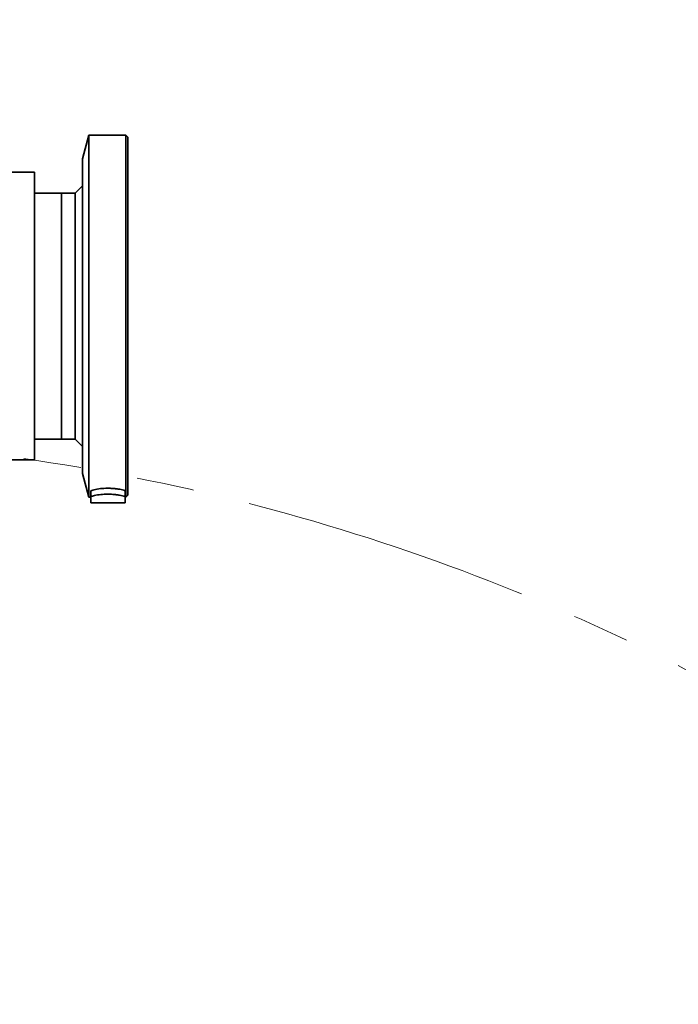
# Model space of a CAD drawing. Header units: millimetres. Extents: x 0 to 14900, y 0 to 10500.
# Tile 25 of 56: x 5032 to 5396, y 6269 to 6813. Entities that reach past the tile are written whole.
import ezdxf

# ---------------------------------------------------------------- set-up
doc = ezdxf.new("R2010")
doc.units = ezdxf.units.MM
doc.header["$LTSCALE"] = 25
doc.linetypes.add('PHANTOM', pattern=[12.7, 6.35, -1.27, 1.27, -1.27, 1.27, -1.27])
doc.styles.add('SLDTEXTSTYLE0', font='TXT', dxfattribs={"width": 0.605})
doc.dimstyles.new('SLDDIMSTYLE0', dxfattribs={"dimtxt": 87.5, "dimasz": 87.5, "dimexe": 0, "dimexo": 0.0625, "dimgap": 21.875, "dimtad": 1, "dimdec": 0, "dimrnd": 1e-09, "dimzin": 12, "dimdsep": 46, "dimtxsty": 'SLDTEXTSTYLE0', "dimsah": 1, "dimcen": 0.09, "dimadec": 0, "dimazin": 3, "dimtfac": 1, "dimtofl": 0, "dimtmove": 0, "dimatfit": 3, "dimfxl": 1, "dimfrac": 2, "dimtolj": 1, "dimtzin": 12, "dimarcsym": 0})

# ---------------------------------------------------------------- blocks, each defined once
blk = doc.blocks.new('_D_4')
at = {"color": 7, "linetype": 'Continuous', "lineweight": 0}
for p, q in [((3798.89, 7609.14), (6438.13, 7609.14)), ((6400.63, 7609.14), (6400.63, 4544.27)), ((3927.69, 4544.27), (6438.13, 4544.27))]:
    blk.add_line(p, q, dxfattribs=at)
at = {"color": 7, "linetype": 'Continuous', "lineweight": 18}
for points in [[(6400.63, 7609.14), (6388.13, 7521.64), (6413.13, 7521.64)], [(6400.63, 4544.27), (6413.13, 4631.77), (6388.13, 4631.77)]]:
    blk.add_solid(points, dxfattribs=at)
at = {"color": 7, "linetype": 'Continuous', "lineweight": 18, "insert": (6287.84, 5943.02), "char_height": 87.5, "attachment_point": 1, "rotation": 90, "style": 'SLDTEXTSTYLE0'}
blk.add_mtext('3065', dxfattribs=at)

msp = doc.modelspace()

# ---------------------------------------------------------------- linework, layer by layer
at = {"color": 7, "linetype": 'Continuous', "lineweight": 35}
for p, q in [((5069.8889787, 6749.2675931), (5066.3889787, 6736.2054153)), ((5090.3889787, 6749.2675931), (5069.8889787, 6749.2675931)), ((5069.8889787, 6649.2675931), (5069.8889787, 6749.2675931)), ((5091.3889787, 6748.2675931), (5090.3889787, 6749.2675931)), ((5090.3889787, 6649.2675931), (5090.3889787, 6749.2675931)), ((5091.3889787, 6649.2675931), (5091.3889787, 6748.2675931)), ((5066.3889787, 6649.2675931), (5066.3889787, 6736.2054153)), ((5039.8889787, 6728.7675931), (5012.8889787, 6728.7675931)), ((5039.8889787, 6728.7675931), (5039.8889787, 6569.7675931)), ((5054.6889787, 6717.2675931), (5039.8889787, 6717.2675931)), ((5062.3889787, 6717.2675931), (5054.6889787, 6717.2675931)), ((5054.6889787, 6649.2675931), (5054.6889787, 6717.2675931)), ((5054.6889787, 6717.2675931), (5054.6889787, 6581.2675931)), ((5066.3889787, 6721.2675931), (5062.3889787, 6717.2675931)), ((5062.3889787, 6649.2675931), (5062.3889787, 6717.2675931)), ((5054.6889787, 6581.2675931), (5054.6889787, 6649.2675931)), ((5062.3889787, 6581.2675931), (5062.3889787, 6649.2675931)), ((5066.3889787, 6562.3297709), (5066.3889787, 6649.2675931)), ((5069.8889787, 6549.2675931), (5069.8889787, 6649.2675931)), ((5090.3889787, 6549.2675931), (5090.3889787, 6649.2675931)), ((5091.3889787, 6550.2675931), (5091.3889787, 6649.2675931)), ((5039.8889787, 6581.2675931), (5054.6889787, 6581.2675931)), ((5054.6889787, 6581.2675931), (5062.3889787, 6581.2675931)), ((5062.3889787, 6581.2675931), (5066.3889787, 6577.2675931)), ((5012.8889787, 6569.7675931), (5039.8889787, 6569.7675931)), ((5066.3889787, 6562.3297709), (5069.8889787, 6549.2675931)), ((5069.8889787, 6549.2675931), (5070.8889787, 6549.2675931)), ((5070.8889787, 6549.5232958), (5070.8889787, 6552.7779897)), ((5070.8889787, 6549.5232958), (5070.8889787, 6545.9675931)), ((5089.8889787, 6549.5232958), (5089.8889787, 6552.7779897)), ((5089.8889787, 6549.5232958), (5089.8889787, 6545.9675931)), ((5089.8889787, 6549.2675931), (5090.3889787, 6549.2675931)), ((5090.3889787, 6549.2675931), (5091.3889787, 6550.2675931)), ((5070.8889787, 6545.9675931), (5089.8889787, 6545.9675931))]:
    msp.add_line(p, q, dxfattribs=at)
at = {"color": 7, "linetype": 'Continuous', "lineweight": 18}
msp.add_arc((3748.8889757, 5324.2675931), 2284.8733767, 5, 155, dxfattribs=at)
at = {"color": 7, "linetype": 'PHANTOM', "lineweight": 18}
msp.add_arc((4869.6080111, 5422.3178037), 1159.8733767, 5, 104.9292866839, dxfattribs=at)
at = {"color": 7, "linetype": 'Continuous', "lineweight": 35}
for points, knots in [([(5089.8889787, 6552.7779897), (5088.9626246, 6553.0488344), (5087.5713917, 6553.455599), (5085.1579742, 6553.830109), (5083.2364544, 6554.0284882), (5081.2272854, 6554.1232539), (5078.5358649, 6554.1131182), (5075.2538411, 6553.8335388), (5072.4968127, 6553.287689), (5071.2618097, 6552.8961808), (5070.8889787, 6552.7779897)], [0, 0, 0, 0, 0.1845938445, 0.2772298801, 0.3698628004, 0.4621531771, 0.5544426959, 0.7373693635, 0.9207152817, 1, 1, 1, 1]), ([(5089.8889787, 6549.5232958), (5089.8556251, 6549.5344701), (5088.9982013, 6549.8217278), (5087.417356, 6550.2174994), (5085.0176749, 6550.5812503), (5082.8665897, 6550.7894941), (5079.9474294, 6550.8910321), (5076.3668551, 6550.70229), (5073.0734453, 6550.177834), (5071.5345236, 6549.7167224), (5070.8889787, 6549.5232958)], [0, 0, 0, 0, 0.0074585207, 0.1917373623, 0.2844685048, 0.3771967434, 0.5003488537, 0.6838883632, 0.8673978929, 1, 1, 1, 1])]:
    msp.add_open_spline(points, degree=3, knots=knots, dxfattribs=at)

# ---------------------------------------------------------------- dimensions: what is measured, and where the dimension line sits
at = {"color": 7, "linetype": 'Continuous', "lineweight": 18}
dim = msp.add_linear_dim(base=(6400.6298523, 4544.2675931), p1=(3748.8889757, 7609.1409698), p2=(3877.6889757, 4544.2675931), angle=90, dimstyle='SLDDIMSTYLE0', dxfattribs=at)
dim.commit()
dim.dimension.update_dxf_attribs({"geometry": '_D_4', "text_midpoint": (6400.6298523, 6076.7042815), "dimtype": 160})

doc.saveas('drawing.dxf')
